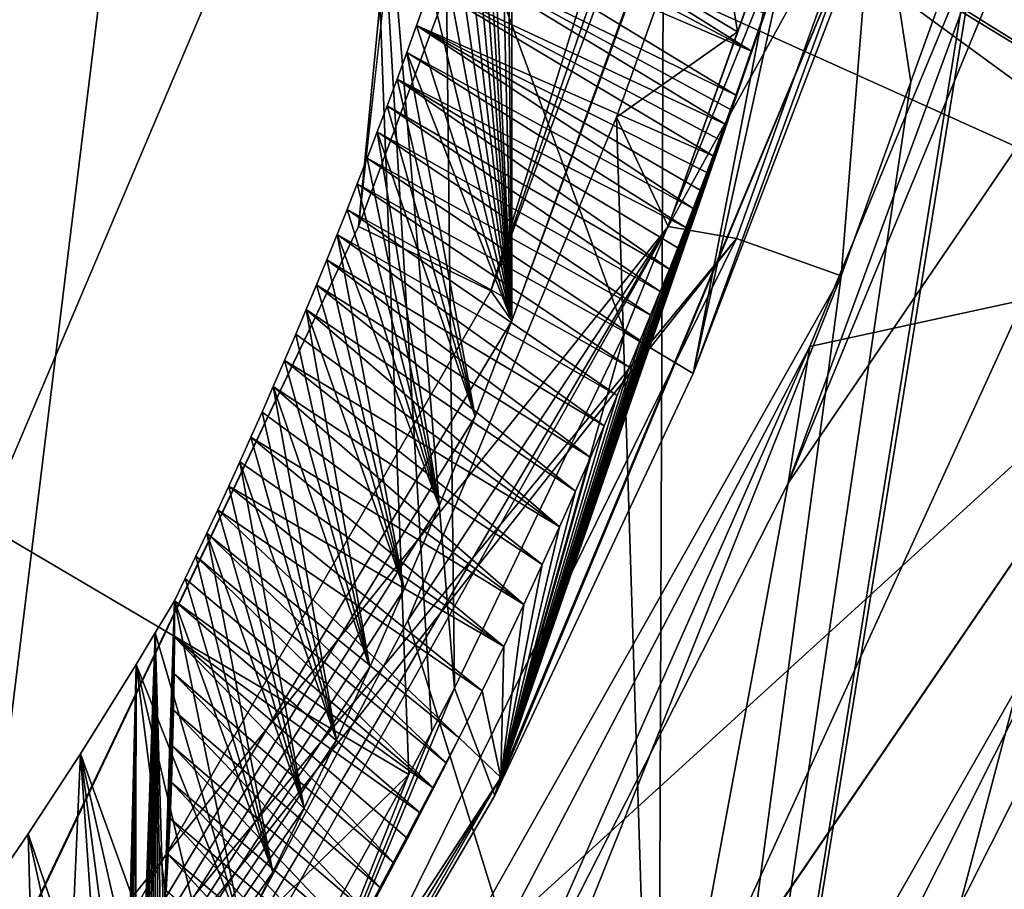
# Model space of a CAD drawing. Header units: millimetres. Extents: x -147 to 294, y -82 to 275.
# Tile 129 of 256: x 241.83 to 243.4, y 140.16 to 141.54. Entities that reach past the tile are written whole.
import ezdxf

# ---------------------------------------------------------------- set-up
doc = ezdxf.new("R2010")
doc.units = ezdxf.units.MM
doc.header["$LTSCALE"] = 67.506716
for name, color, linetype in [('1059', 7, 'CONTINUOUS'), ('1197', 7, 'CONTINUOUS'), ('3176', 7, 'CONTINUOUS'), ('3177', 7, 'CONTINUOUS'), ('3178', 7, 'CONTINUOUS'), ('3185', 7, 'CONTINUOUS'), ('3189', 7, 'CONTINUOUS'), ('3190', 7, 'CONTINUOUS'), ('3388', 7, 'CONTINUOUS'), ('3389', 7, 'CONTINUOUS'), ('3390', 7, 'CONTINUOUS'), ('3391', 7, 'CONTINUOUS'), ('3545', 7, 'CONTINUOUS'), ('3841', 7, 'CONTINUOUS'), ('3865', 7, 'CONTINUOUS'), ('3866', 7, 'CONTINUOUS'), ('3867', 7, 'CONTINUOUS'), ('3868', 7, 'CONTINUOUS'), ('3873', 7, 'CONTINUOUS'), ('3874', 7, 'CONTINUOUS'), ('3875', 7, 'CONTINUOUS'), ('3926', 7, 'CONTINUOUS'), ('3928', 7, 'CONTINUOUS'), ('3929', 7, 'CONTINUOUS'), ('3930', 7, 'CONTINUOUS'), ('4035', 7, 'CONTINUOUS'), ('4038', 7, 'CONTINUOUS')]:
    doc.layers.add(name, color=color, linetype=linetype)

msp = doc.modelspace()

# ---------------------------------------------------------------- linework, layer by layer
at = {"layer": '1059', "linetype": 'CONTINUOUS'}
for points in [[(243.9745, 142.5802, -50.34), (238.1297, 142.8462, -51.3655), (242.8846, 138.4621, -50.5354), (243.9745, 142.5802, -50.34)], [(238.1297, 142.8462, -51.3655), (239.4786, 138.6337, -51.228), (242.8846, 138.4621, -50.5354), (238.1297, 142.8462, -51.3655)], [(246.1216, 138.2288, -49.4586), (243.9745, 142.5802, -50.34), (242.8846, 138.4621, -50.5354), (246.1216, 138.2288, -49.4586)]]:
    msp.add_3dface(points, dxfattribs=at)
at = {"layer": '1197', "linetype": 'CONTINUOUS'}
for points in [[(241.7119, 142.7133, -52.9077), (250.6713, 141.9295, -49.875), (241.5294, 138.5312, -52.905), (241.7119, 142.7133, -52.9077)], [(250.6713, 141.9295, -49.875), (250.1333, 137.8074, -49.7556), (241.5294, 138.5312, -52.905), (250.6713, 141.9295, -49.875)]]:
    msp.add_3dface(points, dxfattribs=at)
at = {"layer": '3176', "linetype": 'CONTINUOUS'}
for points in [[(243.4798, 141.8332, -33.3408), (243.0533, 140.8011, -33.1226), (243.4795, 141.9616, -32.6045), (243.4798, 141.8332, -33.3408)], [(243.4795, 141.9616, -32.6045), (243.0533, 140.8011, -33.1226), (243.0875, 141.0184, -32.3909), (243.4795, 141.9616, -32.6045)], [(243.0533, 140.8011, -33.1226), (242.5849, 139.8807, -32.8633), (243.0875, 141.0184, -32.3909), (243.0533, 140.8011, -33.1226)], [(243.0875, 141.0184, -32.3909), (242.5849, 139.8807, -32.8633), (242.605, 140.0956, -32.0939), (243.0875, 141.0184, -32.3909)]]:
    msp.add_3dface(points, dxfattribs=at)
at = {"layer": '3177', "linetype": 'CONTINUOUS'}
for points in [[(242.8876, 139.909, -33.0654), (243.0533, 140.8011, -33.1226), (243.7866, 141.8794, -33.5552), (242.8876, 139.909, -33.0654)], [(243.0533, 140.8011, -33.1226), (243.4798, 141.8332, -33.3408), (243.7866, 141.8794, -33.5552), (243.0533, 140.8011, -33.1226)], [(242.5849, 139.8807, -32.8633), (243.0533, 140.8011, -33.1226), (242.8876, 139.909, -33.0654), (242.5849, 139.8807, -32.8633)]]:
    msp.add_3dface(points, dxfattribs=at)
at = {"layer": '3178', "linetype": 'CONTINUOUS'}
for points in [[(242.8876, 139.909, -33.0654), (243.7866, 141.8794, -33.5552), (244.1393, 141.745, -33.5986), (242.8876, 139.909, -33.0654)], [(242.0595, 138.0934, -32.4356), (241.7431, 138.2299, -32.3968), (244.1393, 141.745, -33.5986), (242.0595, 138.0934, -32.4356)], [(241.7431, 138.2299, -32.3968), (242.8876, 139.909, -33.0654), (244.1393, 141.745, -33.5986), (241.7431, 138.2299, -32.3968)], [(242.2287, 137.9479, -32.1598), (242.0595, 138.0934, -32.4356), (244.1393, 141.745, -33.5986), (242.2287, 137.9479, -32.1598)], [(244.3843, 141.7061, -33.3117), (242.2287, 137.9479, -32.1598), (244.1393, 141.745, -33.5986), (244.3843, 141.7061, -33.3117)], [(243.4943, 139.7738, -32.8598), (242.2287, 137.9479, -32.1598), (244.3843, 141.7061, -33.3117), (243.4943, 139.7738, -32.8598)]]:
    msp.add_3dface(points, dxfattribs=at)
at = {"layer": '3185', "linetype": 'CONTINUOUS'}
for points in [[(242.5206, 136.5347, -27.1311), (244.3845, 136.7314, -28.1914), (244.3119, 141.8885, -27.9317), (242.5206, 136.5347, -27.1311)], [(243.8414, 141.8364, -27.6694), (242.5206, 136.5347, -27.1311), (244.3119, 141.8885, -27.9317), (243.8414, 141.8364, -27.6694)], [(243.3736, 141.7875, -27.4201), (242.5206, 136.5347, -27.1311), (243.8414, 141.8364, -27.6694), (243.3736, 141.7875, -27.4201)], [(243.3589, 141.7464, -27.4144), (242.5206, 136.5347, -27.1311), (243.3736, 141.7875, -27.4201), (243.3589, 141.7464, -27.4144)], [(243.2485, 141.4393, -27.3712), (242.5206, 136.5347, -27.1311), (243.3589, 141.7464, -27.4144), (243.2485, 141.4393, -27.3712)], [(243.1377, 141.1308, -27.3272), (242.5206, 136.5347, -27.1311), (243.2485, 141.4393, -27.3712), (243.1377, 141.1308, -27.3272)], [(241.2604, 136.4274, -26.5272), (242.5206, 136.5347, -27.1311), (243.1377, 141.1308, -27.3272), (241.2604, 136.4274, -26.5272)], [(241.5733, 138.3573, -26.6454), (241.2604, 136.4274, -26.5272), (243.1377, 141.1308, -27.3272), (241.5733, 138.3573, -26.6454)]]:
    msp.add_3dface(points, dxfattribs=at)
at = {"layer": '3189', "linetype": 'CONTINUOUS'}
for points in [[(243.1919, 141.8063, -27.4127), (243.0828, 141.8259, -27.5534), (242.8625, 141.2092, -27.4667), (243.1919, 141.8063, -27.4127)], [(242.8625, 141.2092, -27.4667), (243.0828, 141.8259, -27.5534), (242.9729, 141.5185, -27.5105), (242.8625, 141.2092, -27.4667)], [(242.971, 141.1904, -27.3265), (243.1919, 141.8063, -27.4127), (242.8625, 141.2092, -27.4667), (242.971, 141.1904, -27.3265)], [(243.1377, 141.1308, -27.3272), (243.1919, 141.8063, -27.4127), (242.971, 141.1904, -27.3265), (243.1377, 141.1308, -27.3272)], [(243.1377, 141.1308, -27.3272), (243.2485, 141.4393, -27.3712), (243.1919, 141.8063, -27.4127), (243.1377, 141.1308, -27.3272)], [(243.2485, 141.4393, -27.3712), (243.3589, 141.7464, -27.4144), (243.1919, 141.8063, -27.4127), (243.2485, 141.4393, -27.3712)]]:
    msp.add_3dface(points, dxfattribs=at)
at = {"layer": '3190', "linetype": 'CONTINUOUS'}
for points in [[(242.971, 141.1904, -27.3265), (242.8625, 141.2092, -27.4667), (239.0268, 136.4076, -25.7268), (242.971, 141.1904, -27.3265)], [(239.0268, 136.4076, -25.7268), (242.8625, 141.2092, -27.4667), (241.3025, 138.4345, -26.7588), (239.0268, 136.4076, -25.7268)], [(239.1005, 136.2904, -25.6981), (242.971, 141.1904, -27.3265), (239.0268, 136.4076, -25.7268), (239.1005, 136.2904, -25.6981)], [(239.1005, 136.2904, -25.6981), (241.5733, 138.3573, -26.6454), (242.971, 141.1904, -27.3265), (239.1005, 136.2904, -25.6981)], [(241.5733, 138.3573, -26.6454), (243.1377, 141.1308, -27.3272), (242.971, 141.1904, -27.3265), (241.5733, 138.3573, -26.6454)]]:
    msp.add_3dface(points, dxfattribs=at)
at = {"layer": '3388', "linetype": 'CONTINUOUS'}
for points in [[(243.3201, 142.8867, -28.3865), (243.6118, 143.6992, -28.493), (243.8473, 141.3364, -29.183), (243.3201, 142.8867, -28.3865)], [(243.0319, 142.0837, -28.2803), (243.3201, 142.8867, -28.3865), (243.8473, 141.3364, -29.183), (243.0319, 142.0837, -28.2803)], [(243.0319, 142.0837, -28.2803), (243.8473, 141.3364, -29.183), (243.0014, 141.9985, -28.2689), (243.0319, 142.0837, -28.2803)], [(243.8473, 141.3364, -29.183), (243.0252, 141.7474, -28.341), (243.0014, 141.9985, -28.2689), (243.8473, 141.3364, -29.183)]]:
    msp.add_3dface(points, dxfattribs=at)
at = {"layer": '3389', "linetype": 'CONTINUOUS'}
for points in [[(242.9286, 141.7957, -28.2421), (243.7836, 141.1699, -29.1688), (242.8548, 141.5896, -28.2139), (242.9286, 141.7957, -28.2421)], [(243.8155, 141.2531, -29.1758), (243.7836, 141.1699, -29.1688), (242.9286, 141.7957, -28.2421), (243.8155, 141.2531, -29.1758)], [(243.0252, 141.7474, -28.341), (243.8155, 141.2531, -29.1758), (242.9286, 141.7957, -28.2421), (243.0252, 141.7474, -28.341)], [(243.8473, 141.3364, -29.183), (243.8155, 141.2531, -29.1758), (243.0252, 141.7474, -28.341), (243.8473, 141.3364, -29.183)], [(242.7805, 141.3831, -28.1874), (242.8548, 141.5896, -28.2139), (242.8463, 139.3052, -28.912), (242.7805, 141.3831, -28.1874)], [(242.8548, 141.5896, -28.2139), (243.7836, 141.1699, -29.1688), (242.8463, 139.3052, -28.912), (242.8548, 141.5896, -28.2139)], [(242.4488, 140.5828, -28.067), (242.7805, 141.3831, -28.1874), (242.8463, 139.3052, -28.912), (242.4488, 140.5828, -28.067)], [(242.0347, 139.8032, -27.9089), (242.4488, 140.5828, -28.067), (242.8463, 139.3052, -28.912), (242.0347, 139.8032, -27.9089)]]:
    msp.add_3dface(points, dxfattribs=at)
at = {"layer": '3390', "linetype": 'CONTINUOUS'}
for points in [[(242.9729, 141.5185, -27.5105), (243.0828, 141.8259, -27.5534), (242.9286, 141.7957, -28.2421), (242.9729, 141.5185, -27.5105)], [(242.9729, 141.5185, -27.5105), (242.9286, 141.7957, -28.2421), (242.8548, 141.5896, -28.2139), (242.9729, 141.5185, -27.5105)], [(242.9729, 141.5185, -27.5105), (242.8548, 141.5896, -28.2139), (242.7805, 141.3831, -28.1874), (242.9729, 141.5185, -27.5105)], [(242.8625, 141.2092, -27.4667), (242.9729, 141.5185, -27.5105), (242.7805, 141.3831, -28.1874), (242.8625, 141.2092, -27.4667)]]:
    msp.add_3dface(points, dxfattribs=at)
at = {"layer": '3391', "linetype": 'CONTINUOUS'}
for points in [[(242.8625, 141.2092, -27.4667), (242.7805, 141.3831, -28.1874), (242.4488, 140.5828, -28.067), (242.8625, 141.2092, -27.4667)], [(241.3025, 138.4345, -26.7588), (242.8625, 141.2092, -27.4667), (242.0347, 139.8032, -27.9089), (241.3025, 138.4345, -26.7588)], [(242.8625, 141.2092, -27.4667), (242.4488, 140.5828, -28.067), (242.0347, 139.8032, -27.9089), (242.8625, 141.2092, -27.4667)]]:
    msp.add_3dface(points, dxfattribs=at)
at = {"layer": '3545', "linetype": 'CONTINUOUS'}
for points in [[(243.4795, 141.9616, -32.6045), (243.0875, 141.0184, -32.3909), (243.7836, 141.1699, -29.1688), (243.4795, 141.9616, -32.6045)], [(243.0875, 141.0184, -32.3909), (242.605, 140.0956, -32.0939), (243.7836, 141.1699, -29.1688), (243.0875, 141.0184, -32.3909)], [(243.7836, 141.1699, -29.1688), (242.605, 140.0956, -32.0939), (242.8463, 139.3052, -28.912), (243.7836, 141.1699, -29.1688)]]:
    msp.add_3dface(points, dxfattribs=at)
at = {"layer": '3841', "linetype": 'CONTINUOUS'}
for points in [[(243.9357, 157.6809, -24.9188), (239.7069, 158.4645, -23.589), (241.7561, 139.9206, -25.3915), (243.9357, 157.6809, -24.9188)], [(242.3707, 141.209, -25.599), (243.9357, 157.6809, -24.9188), (241.7561, 139.9206, -25.3915), (242.3707, 141.209, -25.599)], [(244.1689, 157.4608, -25.0273), (243.9357, 157.6809, -24.9188), (242.3707, 141.209, -25.599), (244.1689, 157.4608, -25.0273)], [(243.8233, 145.1052, -26.053), (244.1689, 157.4608, -25.0273), (242.3707, 141.209, -25.599), (243.8233, 145.1052, -26.053)]]:
    msp.add_3dface(points, dxfattribs=at)
at = {"layer": '3865', "linetype": 'CONTINUOUS'}
for points in [[(242.078, 140.6142, -27.6851), (242.0474, 140.5631, -27.6963), (242.0612, 140.0969, -27.829), (242.078, 140.6142, -27.6851)], [(242.0649, 140.1536, -27.8134), (242.078, 140.6142, -27.6851), (242.0612, 140.0969, -27.829), (242.0649, 140.1536, -27.8134)], [(242.078, 140.5562, -27.7015), (242.078, 140.6142, -27.6851), (242.0649, 140.1536, -27.8134), (242.078, 140.5562, -27.7015)], [(242.0474, 140.5631, -27.6963), (242.017, 140.5126, -27.7073), (242.0155, 139.6401, -27.9528), (242.0474, 140.5631, -27.6963)], [(242.0227, 139.6977, -27.9373), (242.0474, 140.5631, -27.6963), (242.0155, 139.6401, -27.9528), (242.0227, 139.6977, -27.9373)], [(242.0295, 139.7553, -27.9218), (242.0474, 140.5631, -27.6963), (242.0227, 139.6977, -27.9373), (242.0295, 139.7553, -27.9218)], [(242.0359, 139.8127, -27.9063), (242.0474, 140.5631, -27.6963), (242.0295, 139.7553, -27.9218), (242.0359, 139.8127, -27.9063)], [(242.0418, 139.8699, -27.8908), (242.0474, 140.5631, -27.6963), (242.0359, 139.8127, -27.9063), (242.0418, 139.8699, -27.8908)], [(242.0473, 139.9269, -27.8754), (242.0474, 140.5631, -27.6963), (242.0418, 139.8699, -27.8908), (242.0473, 139.9269, -27.8754)], [(242.0524, 139.9836, -27.8599), (242.0474, 140.5631, -27.6963), (242.0473, 139.9269, -27.8754), (242.0524, 139.9836, -27.8599)], [(242.0612, 140.0969, -27.829), (242.0474, 140.5631, -27.6963), (242.057, 140.0403, -27.8445), (242.0612, 140.0969, -27.829)], [(242.057, 140.0403, -27.8445), (242.0474, 140.5631, -27.6963), (242.0524, 139.9836, -27.8599), (242.057, 140.0403, -27.8445)], [(242.0681, 140.2106, -27.7977), (242.078, 140.5562, -27.7015), (242.0649, 140.1536, -27.8134), (242.0681, 140.2106, -27.7977)], [(242.0775, 140.4982, -27.7177), (242.078, 140.5562, -27.7015), (242.0681, 140.2106, -27.7977), (242.0775, 140.4982, -27.7177)], [(241.9285, 140.3709, -27.7379), (241.9911, 139.4663, -27.9991), (242.017, 140.5126, -27.7073), (241.9285, 140.3709, -27.7379)], [(242.017, 140.5126, -27.7073), (241.9911, 139.4663, -27.9991), (241.9997, 139.5243, -27.9837), (242.017, 140.5126, -27.7073)], [(242.0078, 139.5823, -27.9682), (242.017, 140.5126, -27.7073), (241.9997, 139.5243, -27.9837), (242.0078, 139.5823, -27.9682)], [(242.0155, 139.6401, -27.9528), (242.017, 140.5126, -27.7073), (242.0078, 139.5823, -27.9682), (242.0155, 139.6401, -27.9528)], [(242.0709, 140.2678, -27.7819), (242.0775, 140.4982, -27.7177), (242.0681, 140.2106, -27.7977), (242.0709, 140.2678, -27.7819)], [(242.0765, 140.4404, -27.7339), (242.0775, 140.4982, -27.7177), (242.0709, 140.2678, -27.7819), (242.0765, 140.4404, -27.7339)], [(242.0733, 140.3252, -27.766), (242.0765, 140.4404, -27.7339), (242.0709, 140.2678, -27.7819), (242.0733, 140.3252, -27.766)], [(242.0751, 140.3828, -27.75), (242.0765, 140.4404, -27.7339), (242.0733, 140.3252, -27.766), (242.0751, 140.3828, -27.75)], [(241.8452, 140.2435, -27.765), (241.8753, 139.1572, -28.0739), (241.9285, 140.3709, -27.7379), (241.8452, 140.2435, -27.765)], [(241.8753, 139.1572, -28.0739), (241.9911, 139.4663, -27.9991), (241.9285, 140.3709, -27.7379), (241.8753, 139.1572, -28.0739)], [(241.7672, 140.1289, -27.789), (241.8753, 139.1572, -28.0739), (241.8452, 140.2435, -27.765), (241.7672, 140.1289, -27.789)]]:
    msp.add_3dface(points, dxfattribs=at)
at = {"layer": '3866', "linetype": 'CONTINUOUS'}
for points in [[(242.5102, 140.3562, -28.1968), (241.8753, 139.1572, -28.0739), (242.5304, 140.3963, -28.2043), (242.5102, 140.3562, -28.1968)], [(242.5304, 140.3963, -28.2043), (241.8753, 139.1572, -28.0739), (242.5969, 140.3332, -28.352), (242.5304, 140.3963, -28.2043)], [(242.4898, 140.3161, -28.1893), (241.8753, 139.1572, -28.0739), (242.5102, 140.3562, -28.1968), (242.4898, 140.3161, -28.1893)], [(241.8753, 139.1572, -28.0739), (241.5739, 138.7651, -28.1526), (242.5969, 140.3332, -28.352), (241.8753, 139.1572, -28.0739)], [(242.5969, 140.3332, -28.352), (241.5739, 138.7651, -28.1526), (242.1214, 139.5087, -28.3584), (242.5969, 140.3332, -28.352)], [(242.5869, 140.3043, -28.5256), (242.5969, 140.3332, -28.352), (242.1214, 139.5087, -28.3584), (242.5869, 140.3043, -28.5256)], [(242.4692, 140.2762, -28.1817), (241.8753, 139.1572, -28.0739), (242.4898, 140.3161, -28.1893), (242.4692, 140.2762, -28.1817)], [(242.4483, 140.2364, -28.1739), (241.8753, 139.1572, -28.0739), (242.4692, 140.2762, -28.1817), (242.4483, 140.2364, -28.1739)], [(242.4273, 140.1967, -28.1661), (241.8753, 139.1572, -28.0739), (242.4483, 140.2364, -28.1739), (242.4273, 140.1967, -28.1661)], [(242.4061, 140.1571, -28.1582), (241.8753, 139.1572, -28.0739), (242.4273, 140.1967, -28.1661), (242.4061, 140.1571, -28.1582)], [(242.3847, 140.1177, -28.1501), (241.8753, 139.1572, -28.0739), (242.4061, 140.1571, -28.1582), (242.3847, 140.1177, -28.1501)]]:
    msp.add_3dface(points, dxfattribs=at)
at = {"layer": '3867', "linetype": 'CONTINUOUS'}
for points in [[(242.5482, 141.7678, -27.889), (242.5356, 141.7325, -27.8833), (242.9951, 141.4881, -28.3671), (242.5482, 141.7678, -27.889)], [(243.016, 141.5475, -28.3738), (242.5482, 141.7678, -27.889), (242.9951, 141.4881, -28.3671), (243.016, 141.5475, -28.3738)], [(242.5356, 141.7325, -27.8833), (242.5211, 141.6918, -27.8767), (242.9951, 141.4881, -28.3671), (242.5356, 141.7325, -27.8833)], [(242.5211, 141.6918, -27.8767), (242.5043, 141.6449, -27.8693), (242.9699, 141.4181, -28.3589), (242.5211, 141.6918, -27.8767)], [(242.9951, 141.4881, -28.3671), (242.5211, 141.6918, -27.8767), (242.9699, 141.4181, -28.3589), (242.9951, 141.4881, -28.3671)], [(242.5043, 141.6449, -27.8693), (242.485, 141.5909, -27.8608), (242.953, 141.3719, -28.3533), (242.5043, 141.6449, -27.8693)], [(242.9699, 141.4181, -28.3589), (242.5043, 141.6449, -27.8693), (242.9616, 141.3955, -28.3562), (242.9699, 141.4181, -28.3589)], [(242.9616, 141.3955, -28.3562), (242.5043, 141.6449, -27.8693), (242.953, 141.3719, -28.3533), (242.9616, 141.3955, -28.3562)], [(242.485, 141.5909, -27.8608), (242.4627, 141.5286, -27.8512), (242.9342, 141.3217, -28.3471), (242.485, 141.5909, -27.8608)], [(242.953, 141.3719, -28.3533), (242.485, 141.5909, -27.8608), (242.9438, 141.3474, -28.3503), (242.953, 141.3719, -28.3533)], [(242.9438, 141.3474, -28.3503), (242.485, 141.5909, -27.8608), (242.9342, 141.3217, -28.3471), (242.9438, 141.3474, -28.3503)], [(242.4627, 141.5286, -27.8512), (242.4472, 141.4858, -27.8446), (242.9023, 141.2381, -28.3365), (242.4627, 141.5286, -27.8512)], [(242.9342, 141.3217, -28.3471), (242.4627, 141.5286, -27.8512), (242.9241, 141.295, -28.3438), (242.9342, 141.3217, -28.3471)], [(242.9241, 141.295, -28.3438), (242.4627, 141.5286, -27.8512), (242.9135, 141.2672, -28.3402), (242.9241, 141.295, -28.3438)], [(242.9135, 141.2672, -28.3402), (242.4627, 141.5286, -27.8512), (242.9023, 141.2381, -28.3365), (242.9135, 141.2672, -28.3402)], [(242.4472, 141.4858, -27.8446), (242.4317, 141.4433, -27.8379), (242.8905, 141.2076, -28.3324), (242.4472, 141.4858, -27.8446)], [(242.9023, 141.2381, -28.3365), (242.4472, 141.4858, -27.8446), (242.8905, 141.2076, -28.3324), (242.9023, 141.2381, -28.3365)], [(242.4317, 141.4433, -27.8379), (242.416, 141.4012, -27.8311), (242.8645, 141.1416, -28.3236), (242.4317, 141.4433, -27.8379)], [(242.8905, 141.2076, -28.3324), (242.4317, 141.4433, -27.8379), (242.8779, 141.1755, -28.3282), (242.8905, 141.2076, -28.3324)], [(242.8779, 141.1755, -28.3282), (242.4317, 141.4433, -27.8379), (242.8645, 141.1416, -28.3236), (242.8779, 141.1755, -28.3282)], [(242.416, 141.4012, -27.8311), (242.4002, 141.3595, -27.8243), (242.8501, 141.1059, -28.3186), (242.416, 141.4012, -27.8311)], [(242.8645, 141.1416, -28.3236), (242.416, 141.4012, -27.8311), (242.8501, 141.1059, -28.3186), (242.8645, 141.1416, -28.3236)], [(242.4002, 141.3595, -27.8243), (242.3844, 141.3181, -27.8174), (242.8347, 141.068, -28.3133), (242.4002, 141.3595, -27.8243)], [(242.8501, 141.1059, -28.3186), (242.4002, 141.3595, -27.8243), (242.8347, 141.068, -28.3133), (242.8501, 141.1059, -28.3186)], [(242.3844, 141.3181, -27.8174), (242.3684, 141.2771, -27.8105), (242.8183, 141.0279, -28.3076), (242.3844, 141.3181, -27.8174)], [(242.8347, 141.068, -28.3133), (242.3844, 141.3181, -27.8174), (242.8183, 141.0279, -28.3076), (242.8347, 141.068, -28.3133)], [(242.3684, 141.2771, -27.8105), (242.3524, 141.2365, -27.8036), (242.8006, 140.9854, -28.3015), (242.3684, 141.2771, -27.8105)], [(242.8183, 141.0279, -28.3076), (242.3684, 141.2771, -27.8105), (242.8006, 140.9854, -28.3015), (242.8183, 141.0279, -28.3076)], [(242.3524, 141.2365, -27.8036), (242.3363, 141.1963, -27.7965), (242.7816, 140.9403, -28.2948), (242.3524, 141.2365, -27.8036)], [(242.8006, 140.9854, -28.3015), (242.3524, 141.2365, -27.8036), (242.7816, 140.9403, -28.2948), (242.8006, 140.9854, -28.3015)], [(242.3363, 141.1963, -27.7965), (242.3201, 141.1563, -27.7895), (242.7611, 140.8925, -28.2876), (242.3363, 141.1963, -27.7965)], [(242.7816, 140.9403, -28.2948), (242.3363, 141.1963, -27.7965), (242.7611, 140.8925, -28.2876), (242.7816, 140.9403, -28.2948)], [(242.3201, 141.1563, -27.7895), (242.3038, 141.1165, -27.7823), (242.7391, 140.8419, -28.2798), (242.3201, 141.1563, -27.7895)], [(242.7611, 140.8925, -28.2876), (242.3201, 141.1563, -27.7895), (242.7391, 140.8419, -28.2798), (242.7611, 140.8925, -28.2876)], [(242.3038, 141.1165, -27.7823), (242.2874, 141.0771, -27.7751), (242.7155, 140.7883, -28.2714), (242.3038, 141.1165, -27.7823)], [(242.7391, 140.8419, -28.2798), (242.3038, 141.1165, -27.7823), (242.7155, 140.7883, -28.2714), (242.7391, 140.8419, -28.2798)], [(242.2874, 141.0771, -27.7751), (242.2709, 141.038, -27.7679), (242.69, 140.7316, -28.2622), (242.2874, 141.0771, -27.7751)], [(242.7155, 140.7883, -28.2714), (242.2874, 141.0771, -27.7751), (242.69, 140.7316, -28.2622), (242.7155, 140.7883, -28.2714)], [(242.2709, 141.038, -27.7679), (242.2529, 140.996, -27.76), (242.69, 140.7316, -28.2622), (242.2709, 141.038, -27.7679)], [(242.2529, 140.996, -27.76), (242.235, 140.9546, -27.7521), (242.6626, 140.6716, -28.2524), (242.2529, 140.996, -27.76)], [(242.69, 140.7316, -28.2622), (242.2529, 140.996, -27.76), (242.6626, 140.6716, -28.2524), (242.69, 140.7316, -28.2622)], [(242.235, 140.9546, -27.7521), (242.2171, 140.9139, -27.7443), (242.6331, 140.6082, -28.2417), (242.235, 140.9546, -27.7521)], [(242.6626, 140.6716, -28.2524), (242.235, 140.9546, -27.7521), (242.6331, 140.6082, -28.2417), (242.6626, 140.6716, -28.2524)], [(242.2171, 140.9139, -27.7443), (242.1994, 140.8741, -27.7366), (242.6331, 140.6082, -28.2417), (242.2171, 140.9139, -27.7443)], [(242.1994, 140.8741, -27.7366), (242.1818, 140.8349, -27.729), (242.6013, 140.5413, -28.2302), (242.1994, 140.8741, -27.7366)], [(242.6331, 140.6082, -28.2417), (242.1994, 140.8741, -27.7366), (242.6013, 140.5413, -28.2302), (242.6331, 140.6082, -28.2417)], [(242.1818, 140.8349, -27.729), (242.1642, 140.7965, -27.7214), (242.6013, 140.5413, -28.2302), (242.1818, 140.8349, -27.729)], [(242.1642, 140.7965, -27.7214), (242.1467, 140.7587, -27.7138), (242.5671, 140.4707, -28.2177), (242.1642, 140.7965, -27.7214)], [(242.6013, 140.5413, -28.2302), (242.1642, 140.7965, -27.7214), (242.5671, 140.4707, -28.2177), (242.6013, 140.5413, -28.2302)], [(242.1294, 140.7216, -27.7063), (242.5304, 140.3963, -28.2043), (242.1467, 140.7587, -27.7138), (242.1294, 140.7216, -27.7063)], [(242.1467, 140.7587, -27.7138), (242.5304, 140.3963, -28.2043), (242.5671, 140.4707, -28.2177), (242.1467, 140.7587, -27.7138)], [(242.1121, 140.6851, -27.6989), (242.5102, 140.3562, -28.1968), (242.1294, 140.7216, -27.7063), (242.1121, 140.6851, -27.6989)], [(242.5102, 140.3562, -28.1968), (242.5304, 140.3963, -28.2043), (242.1294, 140.7216, -27.7063), (242.5102, 140.3562, -28.1968)], [(242.0949, 140.6493, -27.6915), (242.4898, 140.3161, -28.1893), (242.1121, 140.6851, -27.6989), (242.0949, 140.6493, -27.6915)], [(242.4898, 140.3161, -28.1893), (242.5102, 140.3562, -28.1968), (242.1121, 140.6851, -27.6989), (242.4898, 140.3161, -28.1893)], [(242.078, 140.6142, -27.6851), (242.4898, 140.3161, -28.1893), (242.0949, 140.6493, -27.6915), (242.078, 140.6142, -27.6851)], [(242.078, 140.6142, -27.6851), (242.078, 140.5562, -27.7015), (242.4692, 140.2762, -28.1817), (242.078, 140.6142, -27.6851)], [(242.078, 140.6142, -27.6851), (242.4692, 140.2762, -28.1817), (242.4898, 140.3161, -28.1893), (242.078, 140.6142, -27.6851)], [(242.078, 140.5562, -27.7015), (242.0775, 140.4982, -27.7177), (242.4273, 140.1967, -28.1661), (242.078, 140.5562, -27.7015)], [(242.078, 140.5562, -27.7015), (242.4273, 140.1967, -28.1661), (242.4483, 140.2364, -28.1739), (242.078, 140.5562, -27.7015)], [(242.078, 140.5562, -27.7015), (242.4483, 140.2364, -28.1739), (242.4692, 140.2762, -28.1817), (242.078, 140.5562, -27.7015)], [(242.0775, 140.4982, -27.7177), (242.0765, 140.4404, -27.7339), (242.4061, 140.1571, -28.1582), (242.0775, 140.4982, -27.7177)], [(242.0775, 140.4982, -27.7177), (242.4061, 140.1571, -28.1582), (242.4273, 140.1967, -28.1661), (242.0775, 140.4982, -27.7177)], [(242.0765, 140.4404, -27.7339), (242.0751, 140.3828, -27.75), (242.3847, 140.1177, -28.1501), (242.0765, 140.4404, -27.7339)], [(242.0765, 140.4404, -27.7339), (242.3847, 140.1177, -28.1501), (242.4061, 140.1571, -28.1582), (242.0765, 140.4404, -27.7339)], [(242.0751, 140.3828, -27.75), (242.0733, 140.3252, -27.766), (242.3631, 140.0783, -28.142), (242.0751, 140.3828, -27.75)], [(242.0751, 140.3828, -27.75), (242.3631, 140.0783, -28.142), (242.3847, 140.1177, -28.1501), (242.0751, 140.3828, -27.75)], [(242.0733, 140.3252, -27.766), (242.0709, 140.2678, -27.7819), (242.3413, 140.0391, -28.1338), (242.0733, 140.3252, -27.766)], [(242.0733, 140.3252, -27.766), (242.3413, 140.0391, -28.1338), (242.3631, 140.0783, -28.142), (242.0733, 140.3252, -27.766)], [(242.0709, 140.2678, -27.7819), (242.0681, 140.2106, -27.7977), (242.3193, 140, -28.1254), (242.0709, 140.2678, -27.7819)], [(242.0709, 140.2678, -27.7819), (242.3193, 140, -28.1254), (242.3413, 140.0391, -28.1338), (242.0709, 140.2678, -27.7819)], [(242.0681, 140.2106, -27.7977), (242.0649, 140.1536, -27.8134), (242.2972, 139.9611, -28.117), (242.0681, 140.2106, -27.7977)], [(242.0681, 140.2106, -27.7977), (242.2972, 139.9611, -28.117), (242.3193, 140, -28.1254), (242.0681, 140.2106, -27.7977)]]:
    msp.add_3dface(points, dxfattribs=at)
at = {"layer": '3868', "linetype": 'CONTINUOUS'}
for points in [[(242.4472, 141.4858, -27.8446), (242.4627, 141.5286, -27.8512), (242.614, 141.0592, -26.1385), (242.4472, 141.4858, -27.8446)], [(242.4317, 141.4433, -27.8379), (242.4472, 141.4858, -27.8446), (242.556, 140.9071, -26.1239), (242.4317, 141.4433, -27.8379)], [(242.556, 140.9071, -26.1239), (242.4472, 141.4858, -27.8446), (242.614, 141.0592, -26.1385), (242.556, 140.9071, -26.1239)], [(242.416, 141.4012, -27.8311), (242.4317, 141.4433, -27.8379), (242.556, 140.9071, -26.1239), (242.416, 141.4012, -27.8311)], [(242.4002, 141.3595, -27.8243), (242.416, 141.4012, -27.8311), (242.556, 140.9071, -26.1239), (242.4002, 141.3595, -27.8243)], [(242.3844, 141.3181, -27.8174), (242.4002, 141.3595, -27.8243), (242.4989, 140.7649, -26.109), (242.3844, 141.3181, -27.8174)], [(242.4989, 140.7649, -26.109), (242.4002, 141.3595, -27.8243), (242.556, 140.9071, -26.1239), (242.4989, 140.7649, -26.109)], [(242.3684, 141.2771, -27.8105), (242.3844, 141.3181, -27.8174), (242.4989, 140.7649, -26.109), (242.3684, 141.2771, -27.8105)], [(242.3524, 141.2365, -27.8036), (242.3684, 141.2771, -27.8105), (242.4989, 140.7649, -26.109), (242.3524, 141.2365, -27.8036)], [(242.3363, 141.1963, -27.7965), (242.3524, 141.2365, -27.8036), (242.4989, 140.7649, -26.109), (242.3363, 141.1963, -27.7965)], [(242.3201, 141.1563, -27.7895), (242.3363, 141.1963, -27.7965), (242.4432, 140.6324, -26.094), (242.3201, 141.1563, -27.7895)], [(242.4432, 140.6324, -26.094), (242.3363, 141.1963, -27.7965), (242.4989, 140.7649, -26.109), (242.4432, 140.6324, -26.094)], [(242.3038, 141.1165, -27.7823), (242.3201, 141.1563, -27.7895), (242.4432, 140.6324, -26.094), (242.3038, 141.1165, -27.7823)], [(242.2874, 141.0771, -27.7751), (242.3038, 141.1165, -27.7823), (242.4432, 140.6324, -26.094), (242.2874, 141.0771, -27.7751)], [(242.2709, 141.038, -27.7679), (242.2874, 141.0771, -27.7751), (242.3887, 140.5085, -26.0789), (242.2709, 141.038, -27.7679)], [(242.3887, 140.5085, -26.0789), (242.2874, 141.0771, -27.7751), (242.4432, 140.6324, -26.094), (242.3887, 140.5085, -26.0789)], [(242.2529, 140.996, -27.76), (242.2709, 141.038, -27.7679), (242.3887, 140.5085, -26.0789), (242.2529, 140.996, -27.76)], [(242.235, 140.9546, -27.7521), (242.2529, 140.996, -27.76), (242.3887, 140.5085, -26.0789), (242.235, 140.9546, -27.7521)], [(242.2171, 140.9139, -27.7443), (242.235, 140.9546, -27.7521), (242.3357, 140.3927, -26.064), (242.2171, 140.9139, -27.7443)], [(242.3357, 140.3927, -26.064), (242.235, 140.9546, -27.7521), (242.3887, 140.5085, -26.0789), (242.3357, 140.3927, -26.064)], [(242.1994, 140.8741, -27.7366), (242.2171, 140.9139, -27.7443), (242.3357, 140.3927, -26.064), (242.1994, 140.8741, -27.7366)], [(242.1818, 140.8349, -27.729), (242.1994, 140.8741, -27.7366), (242.3357, 140.3927, -26.064), (242.1818, 140.8349, -27.729)], [(242.1642, 140.7965, -27.7214), (242.1818, 140.8349, -27.729), (242.2842, 140.2842, -26.0493), (242.1642, 140.7965, -27.7214)], [(242.2842, 140.2842, -26.0493), (242.1818, 140.8349, -27.729), (242.3357, 140.3927, -26.064), (242.2842, 140.2842, -26.0493)], [(242.1467, 140.7587, -27.7138), (242.1642, 140.7965, -27.7214), (242.2842, 140.2842, -26.0493), (242.1467, 140.7587, -27.7138)], [(242.1294, 140.7216, -27.7063), (242.1467, 140.7587, -27.7138), (242.2842, 140.2842, -26.0493), (242.1294, 140.7216, -27.7063)], [(242.1121, 140.6851, -27.6989), (242.1294, 140.7216, -27.7063), (242.2342, 140.1825, -26.0349), (242.1121, 140.6851, -27.6989)], [(242.2342, 140.1825, -26.0349), (242.1294, 140.7216, -27.7063), (242.2842, 140.2842, -26.0493), (242.2342, 140.1825, -26.0349)], [(242.0949, 140.6493, -27.6915), (242.1121, 140.6851, -27.6989), (242.2342, 140.1825, -26.0349), (242.0949, 140.6493, -27.6915)], [(242.078, 140.6142, -27.6851), (242.0949, 140.6493, -27.6915), (242.2342, 140.1825, -26.0349), (242.078, 140.6142, -27.6851)], [(242.0474, 140.5631, -27.6963), (242.078, 140.6142, -27.6851), (242.1859, 140.0872, -26.0208), (242.0474, 140.5631, -27.6963)], [(242.1859, 140.0872, -26.0208), (242.078, 140.6142, -27.6851), (242.2342, 140.1825, -26.0349), (242.1859, 140.0872, -26.0208)], [(242.017, 140.5126, -27.7073), (242.0474, 140.5631, -27.6963), (242.1859, 140.0872, -26.0208), (242.017, 140.5126, -27.7073)], [(241.9285, 140.3709, -27.7379), (242.017, 140.5126, -27.7073), (242.0941, 139.9134, -25.9936), (241.9285, 140.3709, -27.7379)], [(242.0941, 139.9134, -25.9936), (242.017, 140.5126, -27.7073), (242.1392, 139.9976, -26.007), (242.0941, 139.9134, -25.9936)], [(242.1392, 139.9976, -26.007), (242.017, 140.5126, -27.7073), (242.1859, 140.0872, -26.0208), (242.1392, 139.9976, -26.007)], [(241.8452, 140.2435, -27.765), (241.9285, 140.3709, -27.7379), (242.0086, 139.7598, -25.968), (241.8452, 140.2435, -27.765)], [(242.0086, 139.7598, -25.968), (241.9285, 140.3709, -27.7379), (242.0506, 139.8343, -25.9806), (242.0086, 139.7598, -25.968)], [(242.0506, 139.8343, -25.9806), (241.9285, 140.3709, -27.7379), (242.0941, 139.9134, -25.9936), (242.0506, 139.8343, -25.9806)], [(241.7672, 140.1289, -27.789), (241.8452, 140.2435, -27.765), (241.9683, 139.6896, -25.9558), (241.7672, 140.1289, -27.789)], [(241.9683, 139.6896, -25.9558), (241.8452, 140.2435, -27.765), (242.0086, 139.7598, -25.968), (241.9683, 139.6896, -25.9558)]]:
    msp.add_3dface(points, dxfattribs=at)
at = {"layer": '3873', "linetype": 'CONTINUOUS'}
for points in [[(242.3707, 141.209, -25.599), (241.7561, 139.9206, -25.3915), (241.0983, 138.5336, -25.3242), (242.3707, 141.209, -25.599)], [(242.3707, 141.209, -25.599), (241.0983, 138.5336, -25.3242), (242.5808, 141.107, -25.8213), (242.3707, 141.209, -25.599)], [(241.0983, 138.5336, -25.3242), (242.614, 141.0592, -26.1385), (242.5808, 141.107, -25.8213), (241.0983, 138.5336, -25.3242)], [(242.556, 140.9071, -26.1239), (242.614, 141.0592, -26.1385), (241.0983, 138.5336, -25.3242), (242.556, 140.9071, -26.1239)], [(242.4989, 140.7649, -26.109), (242.556, 140.9071, -26.1239), (241.0983, 138.5336, -25.3242), (242.4989, 140.7649, -26.109)], [(242.4432, 140.6324, -26.094), (242.4989, 140.7649, -26.109), (241.0983, 138.5336, -25.3242), (242.4432, 140.6324, -26.094)], [(242.3887, 140.5085, -26.0789), (242.4432, 140.6324, -26.094), (241.0983, 138.5336, -25.3242), (242.3887, 140.5085, -26.0789)], [(242.3357, 140.3927, -26.064), (242.3887, 140.5085, -26.0789), (241.0983, 138.5336, -25.3242), (242.3357, 140.3927, -26.064)], [(242.2842, 140.2842, -26.0493), (242.3357, 140.3927, -26.064), (241.0983, 138.5336, -25.3242), (242.2842, 140.2842, -26.0493)], [(242.2342, 140.1825, -26.0349), (242.2842, 140.2842, -26.0493), (241.0983, 138.5336, -25.3242), (242.2342, 140.1825, -26.0349)], [(242.1859, 140.0872, -26.0208), (242.2342, 140.1825, -26.0349), (241.0983, 138.5336, -25.3242), (242.1859, 140.0872, -26.0208)]]:
    msp.add_3dface(points, dxfattribs=at)
at = {"layer": '3874', "linetype": 'CONTINUOUS'}
for points in [[(245.6157, 149.9226, -26.5472), (243.8233, 145.1052, -26.053), (242.5808, 141.107, -25.8213), (245.6157, 149.9226, -26.5472)], [(245.6157, 149.9226, -26.5472), (242.5808, 141.107, -25.8213), (245.7999, 149.8348, -26.7694), (245.6157, 149.9226, -26.5472)], [(242.5808, 141.107, -25.8213), (242.614, 141.0592, -26.1385), (245.7999, 149.8348, -26.7694), (242.5808, 141.107, -25.8213)], [(245.7999, 149.8348, -26.7694), (242.614, 141.0592, -26.1385), (244.2129, 145.425, -26.6309), (245.7999, 149.8348, -26.7694)], [(243.8233, 145.1052, -26.053), (242.3707, 141.209, -25.599), (242.5808, 141.107, -25.8213), (243.8233, 145.1052, -26.053)]]:
    msp.add_3dface(points, dxfattribs=at)
at = {"layer": '3875', "linetype": 'CONTINUOUS'}
for points in [[(242.614, 141.0592, -26.1385), (242.6141, 141.953, -27.9199), (244.2129, 145.425, -26.6309), (242.614, 141.0592, -26.1385)], [(242.606, 141.9303, -27.9161), (242.6141, 141.953, -27.9199), (242.614, 141.0592, -26.1385), (242.606, 141.9303, -27.9161)], [(242.5941, 141.8969, -27.9104), (242.606, 141.9303, -27.9161), (242.614, 141.0592, -26.1385), (242.5941, 141.8969, -27.9104)], [(242.5769, 141.8485, -27.9023), (242.5941, 141.8969, -27.9104), (242.614, 141.0592, -26.1385), (242.5769, 141.8485, -27.9023)], [(242.5687, 141.8252, -27.8985), (242.5769, 141.8485, -27.9023), (242.614, 141.0592, -26.1385), (242.5687, 141.8252, -27.8985)], [(242.5591, 141.7985, -27.8941), (242.5687, 141.8252, -27.8985), (242.614, 141.0592, -26.1385), (242.5591, 141.7985, -27.8941)], [(242.5482, 141.7678, -27.889), (242.5591, 141.7985, -27.8941), (242.614, 141.0592, -26.1385), (242.5482, 141.7678, -27.889)], [(242.5356, 141.7325, -27.8833), (242.5482, 141.7678, -27.889), (242.614, 141.0592, -26.1385), (242.5356, 141.7325, -27.8833)], [(242.5211, 141.6918, -27.8767), (242.5356, 141.7325, -27.8833), (242.614, 141.0592, -26.1385), (242.5211, 141.6918, -27.8767)], [(242.5043, 141.6449, -27.8693), (242.5211, 141.6918, -27.8767), (242.614, 141.0592, -26.1385), (242.5043, 141.6449, -27.8693)], [(242.485, 141.5909, -27.8608), (242.5043, 141.6449, -27.8693), (242.614, 141.0592, -26.1385), (242.485, 141.5909, -27.8608)], [(242.4627, 141.5286, -27.8512), (242.485, 141.5909, -27.8608), (242.614, 141.0592, -26.1385), (242.4627, 141.5286, -27.8512)]]:
    msp.add_3dface(points, dxfattribs=at)
at = {"layer": '3926', "linetype": 'CONTINUOUS'}
msp.add_3dface([(242.4504, 140.3378, -29.1074), (240.0729, 138.0124, -29.5117), (241.7748, 140.7357, -28.9242), (242.4504, 140.3378, -29.1074)], dxfattribs=at)
at = {"layer": '3928', "linetype": 'CONTINUOUS'}
for points in [[(242.5869, 140.3043, -28.5256), (242.1214, 139.5087, -28.3584), (242.523, 140.4751, -29.1323), (242.5869, 140.3043, -28.5256)], [(242.523, 140.4751, -29.1323), (242.1214, 139.5087, -28.3584), (242.487, 140.4063, -29.12), (242.523, 140.4751, -29.1323)], [(242.1214, 139.5087, -28.3584), (242.4504, 140.3378, -29.1074), (242.487, 140.4063, -29.12), (242.1214, 139.5087, -28.3584)], [(241.5739, 138.7651, -28.1526), (240.0729, 138.0124, -29.5117), (242.4504, 140.3378, -29.1074), (241.5739, 138.7651, -28.1526)], [(242.1214, 139.5087, -28.3584), (241.5739, 138.7651, -28.1526), (242.4504, 140.3378, -29.1074), (242.1214, 139.5087, -28.3584)]]:
    msp.add_3dface(points, dxfattribs=at)
at = {"layer": '3929', "linetype": 'CONTINUOUS'}
for points in [[(243.1631, 141.6565, -28.7133), (242.9024, 140.9753, -28.6331), (243.0735, 141.7511, -29.3098), (243.1631, 141.6565, -28.7133)], [(243.0735, 141.7511, -29.3098), (242.9024, 140.9753, -28.6331), (243.0266, 141.6181, -29.2921), (243.0735, 141.7511, -29.3098)], [(243.0266, 141.6181, -29.2921), (242.9024, 140.9753, -28.6331), (242.7936, 141.0406, -29.2219), (243.0266, 141.6181, -29.2921)], [(242.5869, 140.3043, -28.5256), (242.523, 140.4751, -29.1323), (242.7936, 141.0406, -29.2219), (242.5869, 140.3043, -28.5256)], [(242.9024, 140.9753, -28.6331), (242.5869, 140.3043, -28.5256), (242.7936, 141.0406, -29.2219), (242.9024, 140.9753, -28.6331)]]:
    msp.add_3dface(points, dxfattribs=at)
at = {"layer": '3930', "linetype": 'CONTINUOUS'}
for points in [[(242.5969, 140.3332, -28.352), (243.0751, 141.7225, -28.3921), (243.0673, 141.6987, -28.3897), (242.5969, 140.3332, -28.352)], [(243.0751, 141.7225, -28.3921), (242.5969, 140.3332, -28.352), (243.1592, 141.6775, -28.5392), (243.0751, 141.7225, -28.3921)], [(242.5969, 140.3332, -28.352), (243.0673, 141.6987, -28.3897), (243.0577, 141.6697, -28.3868), (242.5969, 140.3332, -28.352)], [(242.5969, 140.3332, -28.352), (242.5869, 140.3043, -28.5256), (243.1592, 141.6775, -28.5392), (242.5969, 140.3332, -28.352)], [(242.5869, 140.3043, -28.5256), (242.9024, 140.9753, -28.6331), (243.1592, 141.6775, -28.5392), (242.5869, 140.3043, -28.5256)], [(242.5969, 140.3332, -28.352), (243.0577, 141.6697, -28.3868), (243.0464, 141.6363, -28.3833), (242.5969, 140.3332, -28.352)], [(242.9024, 140.9753, -28.6331), (243.1631, 141.6565, -28.7133), (243.1592, 141.6775, -28.5392), (242.9024, 140.9753, -28.6331)], [(242.5969, 140.3332, -28.352), (243.0464, 141.6363, -28.3833), (243.0329, 141.5964, -28.3791), (242.5969, 140.3332, -28.352)], [(242.5969, 140.3332, -28.352), (243.0329, 141.5964, -28.3791), (243.016, 141.5475, -28.3738), (242.5969, 140.3332, -28.352)], [(242.5969, 140.3332, -28.352), (243.016, 141.5475, -28.3738), (242.9951, 141.4881, -28.3671), (242.5969, 140.3332, -28.352)], [(242.5969, 140.3332, -28.352), (242.9951, 141.4881, -28.3671), (242.9699, 141.4181, -28.3589), (242.5969, 140.3332, -28.352)], [(242.5969, 140.3332, -28.352), (242.9699, 141.4181, -28.3589), (242.9616, 141.3955, -28.3562), (242.5969, 140.3332, -28.352)], [(242.5969, 140.3332, -28.352), (242.9616, 141.3955, -28.3562), (242.953, 141.3719, -28.3533), (242.5969, 140.3332, -28.352)], [(242.5969, 140.3332, -28.352), (242.953, 141.3719, -28.3533), (242.9438, 141.3474, -28.3503), (242.5969, 140.3332, -28.352)], [(242.5969, 140.3332, -28.352), (242.9438, 141.3474, -28.3503), (242.9342, 141.3217, -28.3471), (242.5969, 140.3332, -28.352)], [(242.5969, 140.3332, -28.352), (242.9342, 141.3217, -28.3471), (242.9241, 141.295, -28.3438), (242.5969, 140.3332, -28.352)], [(242.5969, 140.3332, -28.352), (242.9241, 141.295, -28.3438), (242.9135, 141.2672, -28.3402), (242.5969, 140.3332, -28.352)], [(242.5969, 140.3332, -28.352), (242.9135, 141.2672, -28.3402), (242.9023, 141.2381, -28.3365), (242.5969, 140.3332, -28.352)], [(242.5969, 140.3332, -28.352), (242.9023, 141.2381, -28.3365), (242.8905, 141.2076, -28.3324), (242.5969, 140.3332, -28.352)], [(242.5969, 140.3332, -28.352), (242.8905, 141.2076, -28.3324), (242.8779, 141.1755, -28.3282), (242.5969, 140.3332, -28.352)], [(242.5969, 140.3332, -28.352), (242.8779, 141.1755, -28.3282), (242.8645, 141.1416, -28.3236), (242.5969, 140.3332, -28.352)], [(242.5969, 140.3332, -28.352), (242.8645, 141.1416, -28.3236), (242.8501, 141.1059, -28.3186), (242.5969, 140.3332, -28.352)], [(242.5969, 140.3332, -28.352), (242.8501, 141.1059, -28.3186), (242.8347, 141.068, -28.3133), (242.5969, 140.3332, -28.352)], [(242.5969, 140.3332, -28.352), (242.8347, 141.068, -28.3133), (242.8183, 141.0279, -28.3076), (242.5969, 140.3332, -28.352)], [(242.5969, 140.3332, -28.352), (242.8183, 141.0279, -28.3076), (242.8006, 140.9854, -28.3015), (242.5969, 140.3332, -28.352)], [(242.5969, 140.3332, -28.352), (242.8006, 140.9854, -28.3015), (242.7816, 140.9403, -28.2948), (242.5969, 140.3332, -28.352)], [(242.5969, 140.3332, -28.352), (242.7816, 140.9403, -28.2948), (242.7611, 140.8925, -28.2876), (242.5969, 140.3332, -28.352)], [(242.5969, 140.3332, -28.352), (242.7611, 140.8925, -28.2876), (242.7391, 140.8419, -28.2798), (242.5969, 140.3332, -28.352)], [(242.5969, 140.3332, -28.352), (242.7391, 140.8419, -28.2798), (242.7155, 140.7883, -28.2714), (242.5969, 140.3332, -28.352)], [(242.5969, 140.3332, -28.352), (242.7155, 140.7883, -28.2714), (242.69, 140.7316, -28.2622), (242.5969, 140.3332, -28.352)], [(242.5969, 140.3332, -28.352), (242.69, 140.7316, -28.2622), (242.6626, 140.6716, -28.2524), (242.5969, 140.3332, -28.352)], [(242.5969, 140.3332, -28.352), (242.6626, 140.6716, -28.2524), (242.6331, 140.6082, -28.2417), (242.5969, 140.3332, -28.352)], [(242.5969, 140.3332, -28.352), (242.6331, 140.6082, -28.2417), (242.6013, 140.5413, -28.2302), (242.5969, 140.3332, -28.352)], [(242.5969, 140.3332, -28.352), (242.6013, 140.5413, -28.2302), (242.5671, 140.4707, -28.2177), (242.5969, 140.3332, -28.352)], [(242.5304, 140.3963, -28.2043), (242.5969, 140.3332, -28.352), (242.5671, 140.4707, -28.2177), (242.5304, 140.3963, -28.2043)]]:
    msp.add_3dface(points, dxfattribs=at)
at = {"layer": '4035', "linetype": 'CONTINUOUS'}
msp.add_3dface([(241.7748, 140.7357, -28.9242), (240.9672, 142.3196, -28.4101), (242.382, 142.1664, -29.1668), (241.7748, 140.7357, -28.9242)], dxfattribs=at)
at = {"layer": '4038', "linetype": 'CONTINUOUS'}
for points in [[(242.4504, 140.3378, -29.1074), (241.7748, 140.7357, -28.9242), (242.382, 142.1664, -29.1668), (242.4504, 140.3378, -29.1074)], [(242.487, 140.4063, -29.12), (242.4504, 140.3378, -29.1074), (242.382, 142.1664, -29.1668), (242.487, 140.4063, -29.12)], [(242.523, 140.4751, -29.1323), (242.487, 140.4063, -29.12), (242.382, 142.1664, -29.1668), (242.523, 140.4751, -29.1323)], [(242.523, 140.4751, -29.1323), (242.382, 142.1664, -29.1668), (242.5077, 141.8206, -29.1805), (242.523, 140.4751, -29.1323)], [(242.7936, 141.0406, -29.2219), (242.523, 140.4751, -29.1323), (242.5077, 141.8206, -29.1805), (242.7936, 141.0406, -29.2219)], [(243.0266, 141.6181, -29.2921), (242.7936, 141.0406, -29.2219), (242.5077, 141.8206, -29.1805), (243.0266, 141.6181, -29.2921)]]:
    msp.add_3dface(points, dxfattribs=at)

doc.saveas('drawing.dxf')
